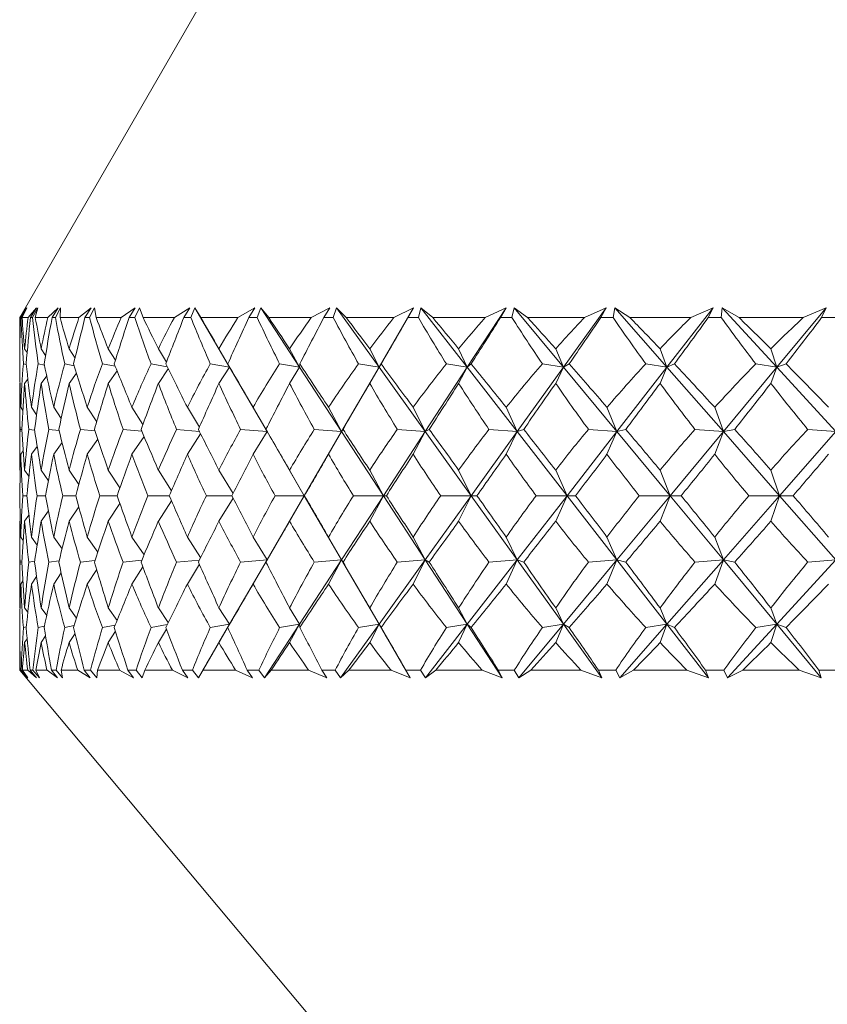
# Model space of a CAD drawing. Header units: inches. Extents: x -3.6 to 22.2, y -7.8 to 16.7.
# Tile 96 of 127: x 18.798 to 19.245, y -0.791 to -0.247. Entities that reach past the tile are written whole.
import ezdxf

# ---------------------------------------------------------------- set-up
doc = ezdxf.new("R2010")
doc.units = ezdxf.units.IN
doc.header["$MEASUREMENT"] = 0

msp = doc.modelspace()

# ---------------------------------------------------------------- linework, layer by layer
at = {"color": 7, "linetype": 'Continuous', "lineweight": 15}
for p, q in [((18.90605, -0.22441), (18.79808, -0.41141)), ((18.79821, -0.41141), (18.80172, -0.40589)), ((18.7985, -0.41141), (18.80172, -0.40589)), ((18.79882, -0.41141), (18.80194, -0.40589)), ((18.79939, -0.41141), (18.80194, -0.40589)), ((18.80272, -0.41141), (18.80735, -0.40589)), ((18.80404, -0.41141), (18.80735, -0.40589)), ((18.80511, -0.41141), (18.8081, -0.40589)), ((18.8067, -0.41141), (18.8081, -0.40589)), ((18.81364, -0.41141), (18.81934, -0.40589)), ((18.81596, -0.41141), (18.81934, -0.40589)), ((18.81779, -0.41141), (18.82062, -0.40589)), ((18.82039, -0.41141), (18.82062, -0.40589)), ((18.83087, -0.41141), (18.8376, -0.40589)), ((18.83419, -0.41141), (18.8376, -0.40589)), ((18.83674, -0.41141), (18.83939, -0.40589)), ((18.84033, -0.41141), (18.83939, -0.40589)), ((18.85428, -0.41141), (18.86198, -0.40589)), ((18.85857, -0.41141), (18.86198, -0.40589)), ((18.86183, -0.41141), (18.86428, -0.40589)), ((18.86638, -0.41141), (18.86428, -0.40589)), ((18.88368, -0.41141), (18.89229, -0.40589)), ((18.8889, -0.41141), (18.89229, -0.40589)), ((18.89285, -0.41141), (18.89507, -0.40589)), ((18.89832, -0.41141), (18.89507, -0.40589)), ((18.91422, -0.43881), (18.89507, -0.40589)), ((18.91883, -0.41141), (18.92829, -0.40589)), ((18.92494, -0.41141), (18.92829, -0.40589)), ((18.92954, -0.41141), (18.93152, -0.40589)), ((18.93589, -0.41141), (18.93152, -0.40589)), ((18.953, -0.43881), (18.93152, -0.40589)), ((18.95945, -0.41141), (18.96967, -0.40589)), ((18.9664, -0.41141), (18.96967, -0.40589)), ((18.97162, -0.41141), (18.97334, -0.40589)), ((18.9788, -0.41141), (18.97334, -0.40589)), ((18.99697, -0.43881), (18.97334, -0.40589)), ((18.99697, -0.43881), (19.01612, -0.40589)), ((19.00521, -0.41141), (19.01612, -0.40589)), ((19.01295, -0.41141), (19.01612, -0.40589)), ((19.01874, -0.41141), (19.02019, -0.40589)), ((19.02669, -0.41141), (19.02019, -0.40589)), ((19.04578, -0.43881), (19.02019, -0.40589)), ((19.04578, -0.43881), (19.06725, -0.40589)), ((19.05574, -0.41141), (19.06725, -0.40589)), ((19.0642, -0.41141), (19.06725, -0.40589)), ((19.07053, -0.41141), (19.07169, -0.40589)), ((19.07918, -0.41141), (19.07169, -0.40589)), ((19.09903, -0.43881), (19.07169, -0.40589)), ((19.09903, -0.43881), (19.12266, -0.40589)), ((19.11064, -0.41141), (19.12266, -0.40589)), ((19.11976, -0.41141), (19.12266, -0.40589)), ((19.12656, -0.41141), (19.12743, -0.40589)), ((19.13585, -0.41141), (19.12743, -0.40589)), ((19.15631, -0.43881), (19.12743, -0.40589)), ((19.15631, -0.43881), (19.18189, -0.40589)), ((19.16947, -0.41141), (19.18189, -0.40589)), ((19.17917, -0.41141), (19.18189, -0.40589)), ((19.18639, -0.41141), (19.18696, -0.40589)), ((19.19624, -0.41141), (19.18696, -0.40589)), ((19.21714, -0.43881), (19.18696, -0.40589)), ((19.21714, -0.43881), (19.24448, -0.40589)), ((19.23174, -0.41141), (19.24448, -0.40589)), ((19.24195, -0.41141), (19.24448, -0.40589)), ((18.79808, -0.41141), (18.79808, -0.42358)), ((18.79821, -0.41141), (18.79808, -0.41141)), ((18.79882, -0.41141), (18.7985, -0.41141)), ((18.80272, -0.41141), (18.79939, -0.41141)), ((18.80511, -0.41141), (18.80404, -0.41141)), ((18.81364, -0.41141), (18.8067, -0.41141)), ((18.81779, -0.41141), (18.81596, -0.41141)), ((18.83087, -0.41141), (18.82039, -0.41141)), ((18.83674, -0.41141), (18.83419, -0.41141)), ((18.85428, -0.41141), (18.84033, -0.41141)), ((18.86183, -0.41141), (18.85857, -0.41141)), ((18.88368, -0.41141), (18.86638, -0.41141)), ((18.89285, -0.41141), (18.8889, -0.41141)), ((18.91883, -0.41141), (18.89832, -0.41141)), ((18.92954, -0.41141), (18.92494, -0.41141)), ((18.95945, -0.41141), (18.93589, -0.41141)), ((18.97162, -0.41141), (18.9664, -0.41141)), ((19.00521, -0.41141), (18.9788, -0.41141)), ((19.01874, -0.41141), (19.01295, -0.41141)), ((19.05574, -0.41141), (19.02669, -0.41141)), ((19.07053, -0.41141), (19.0642, -0.41141)), ((19.11064, -0.41141), (19.07918, -0.41141)), ((19.12656, -0.41141), (19.11976, -0.41141)), ((19.16947, -0.41141), (19.13585, -0.41141)), ((19.18639, -0.41141), (19.17917, -0.41141)), ((19.23174, -0.41141), (19.19624, -0.41141)), ((19.24954, -0.41141), (19.24195, -0.41141)), ((18.79816, -0.4287), (18.7981, -0.42861)), ((18.80218, -0.43069), (18.8008, -0.42861)), ((18.81237, -0.43234), (18.80992, -0.42861)), ((18.82869, -0.43374), (18.82538, -0.42861)), ((18.85105, -0.43496), (18.84707, -0.42861)), ((18.87929, -0.43606), (18.8748, -0.42861)), ((18.91422, -0.43881), (18.90835, -0.42861)), ((18.953, -0.43881), (18.94746, -0.42861)), ((18.99697, -0.43881), (18.99181, -0.42861)), ((19.04578, -0.43881), (19.04104, -0.42861)), ((19.09903, -0.43881), (19.09475, -0.42861)), ((19.15631, -0.43881), (19.15251, -0.42861)), ((19.21714, -0.43881), (19.21387, -0.42861)), ((18.80169, -0.43739), (18.80007, -0.437)), ((18.81177, -0.43775), (18.80834, -0.437)), ((18.82823, -0.43806), (18.82296, -0.437)), ((18.85095, -0.43834), (18.84383, -0.437)), ((18.85198, -0.44089), (18.84707, -0.44779)), ((18.87972, -0.43859), (18.87077, -0.437)), ((18.8803, -0.43977), (18.8748, -0.44779)), ((18.91422, -0.43881), (18.90357, -0.437)), ((18.91422, -0.43881), (18.90835, -0.44779)), ((18.91422, -0.43881), (18.91324, -0.437)), ((18.93495, -0.47443), (18.91422, -0.43881)), ((18.953, -0.43881), (18.94195, -0.437)), ((18.953, -0.43881), (18.94746, -0.44779)), ((18.953, -0.43881), (18.95306, -0.437)), ((18.97624, -0.47443), (18.953, -0.43881)), ((18.97624, -0.47443), (18.99697, -0.43881)), ((18.99697, -0.43881), (18.98562, -0.437)), ((18.99697, -0.43881), (18.99181, -0.44779)), ((18.99697, -0.43881), (18.99808, -0.437)), ((19.02253, -0.47443), (18.99697, -0.43881)), ((19.02253, -0.47443), (19.04578, -0.43881)), ((19.04578, -0.43881), (19.03422, -0.437)), ((19.04578, -0.43881), (19.04104, -0.44779)), ((19.04578, -0.43881), (19.04793, -0.437)), ((19.07346, -0.47443), (19.04578, -0.43881)), ((19.07346, -0.47443), (19.09903, -0.43881)), ((19.09903, -0.43881), (19.08737, -0.437)), ((19.09903, -0.43881), (19.09475, -0.44779)), ((19.09903, -0.43881), (19.1022, -0.437)), ((19.12862, -0.47443), (19.09903, -0.43881)), ((19.12862, -0.47443), (19.15631, -0.43881)), ((19.15631, -0.43881), (19.14462, -0.437)), ((19.15631, -0.43881), (19.15251, -0.44779)), ((19.15631, -0.43881), (19.16047, -0.437)), ((19.18755, -0.47443), (19.15631, -0.43881)), ((19.18755, -0.47443), (19.21714, -0.43881)), ((19.21714, -0.43881), (19.20552, -0.437)), ((19.21714, -0.43881), (19.21387, -0.44779)), ((19.21714, -0.43881), (19.22227, -0.437)), ((19.24979, -0.47443), (19.21714, -0.43881)), ((18.80259, -0.44543), (18.8008, -0.44779)), ((18.81301, -0.44365), (18.80992, -0.44779)), ((18.8295, -0.44217), (18.82538, -0.44779)), ((18.79823, -0.44762), (18.7981, -0.44779)), ((18.79808, -0.4543), (18.79808, -0.48998)), ((18.79981, -0.46271), (18.79865, -0.46102)), ((18.80739, -0.46517), (18.80456, -0.46102)), ((18.82102, -0.46723), (18.81686, -0.46102)), ((18.84068, -0.469), (18.83546, -0.46102)), ((18.86623, -0.47057), (18.86019, -0.46102)), ((18.89752, -0.47199), (18.89086, -0.46102)), ((18.93495, -0.47443), (18.92723, -0.46102)), ((18.97624, -0.47443), (18.969, -0.46102)), ((19.02253, -0.47443), (19.01584, -0.46102)), ((19.07346, -0.47443), (19.06736, -0.46102)), ((19.12862, -0.47443), (19.12315, -0.46102)), ((19.18755, -0.47443), (19.18277, -0.46102)), ((18.79924, -0.47333), (18.79827, -0.47321)), ((18.80636, -0.47359), (18.80303, -0.47321)), ((18.81988, -0.47381), (18.81419, -0.47321)), ((18.8397, -0.47399), (18.83167, -0.47321)), ((18.86565, -0.47416), (18.85531, -0.47321)), ((18.89752, -0.47431), (18.88494, -0.47321)), ((18.93495, -0.47443), (18.92031, -0.47321)), ((18.93495, -0.47443), (18.93433, -0.47321)), ((18.97624, -0.47443), (18.96113, -0.47321)), ((18.97624, -0.47443), (18.97703, -0.47321)), ((19.02253, -0.47443), (19.00709, -0.47321)), ((19.02253, -0.47443), (19.02474, -0.47321)), ((19.07346, -0.47443), (19.0578, -0.47321)), ((19.07346, -0.47443), (19.07706, -0.47321)), ((19.12862, -0.47443), (19.11286, -0.47321)), ((19.12862, -0.47443), (19.13357, -0.47321)), ((19.18755, -0.47443), (19.17183, -0.47321)), ((19.18755, -0.47443), (19.19383, -0.47321)), ((19.24979, -0.47443), (19.23423, -0.47321)), ((18.84127, -0.47869), (18.83546, -0.48702)), ((18.86689, -0.47709), (18.86019, -0.48702)), ((18.89821, -0.47566), (18.89086, -0.48702)), ((18.93495, -0.47443), (18.92723, -0.48702)), ((18.95559, -0.50991), (18.93495, -0.47443)), ((18.95559, -0.50991), (18.97624, -0.47443)), ((18.97624, -0.47443), (18.969, -0.48702)), ((18.99939, -0.50991), (18.97624, -0.47443)), ((18.99939, -0.50991), (19.02253, -0.47443)), ((19.02253, -0.47443), (19.01584, -0.48702)), ((19.048, -0.50991), (19.02253, -0.47443)), ((19.048, -0.50991), (19.07346, -0.47443)), ((19.07346, -0.47443), (19.06736, -0.48702)), ((19.10104, -0.50991), (19.07346, -0.47443)), ((19.10104, -0.50991), (19.12862, -0.47443)), ((19.12862, -0.47443), (19.12315, -0.48702)), ((19.15808, -0.50991), (19.12862, -0.47443)), ((19.15808, -0.50991), (19.18755, -0.47443)), ((19.18755, -0.47443), (19.18277, -0.48702)), ((19.21867, -0.50991), (19.18755, -0.47443)), ((19.21867, -0.50991), (19.24979, -0.47443)), ((18.80775, -0.48263), (18.80456, -0.48702)), ((18.82152, -0.4805), (18.81686, -0.48702)), ((18.79999, -0.48518), (18.79865, -0.48702)), ((18.79837, -0.49615), (18.7981, -0.49577)), ((18.80318, -0.49915), (18.8008, -0.49577)), ((18.81399, -0.50161), (18.80992, -0.49577)), ((18.8308, -0.50371), (18.82538, -0.49577)), ((18.85354, -0.50553), (18.84707, -0.49577)), ((18.88207, -0.50715), (18.8748, -0.49577)), ((18.91619, -0.50863), (18.90835, -0.49577)), ((18.95559, -0.50991), (18.94746, -0.49577)), ((18.99939, -0.50991), (18.99181, -0.49577)), ((19.048, -0.50991), (19.04104, -0.49577)), ((19.10104, -0.50991), (19.09475, -0.49577)), ((19.15808, -0.50991), (19.15251, -0.49577)), ((19.21867, -0.50991), (19.21387, -0.49577)), ((18.80207, -0.50991), (18.79977, -0.50991)), ((18.81243, -0.50991), (18.80764, -0.50991)), ((18.82912, -0.50991), (18.82188, -0.50991)), ((18.85199, -0.50991), (18.84237, -0.50991)), ((18.88088, -0.50991), (18.86894, -0.50991)), ((18.91554, -0.50991), (18.90138, -0.50991)), ((18.91619, -0.5112), (18.90835, -0.52406)), ((18.93495, -0.54539), (18.95559, -0.50991)), ((18.95559, -0.50991), (18.93943, -0.50991)), ((18.95559, -0.50991), (18.94746, -0.52406)), ((18.95559, -0.50991), (18.95569, -0.50991)), ((18.97624, -0.54539), (18.95559, -0.50991)), ((18.97624, -0.54539), (18.99939, -0.50991)), ((18.99939, -0.50991), (18.98279, -0.50991)), ((18.99939, -0.50991), (18.99181, -0.52406)), ((18.99939, -0.50991), (19.00102, -0.50991)), ((19.02253, -0.54539), (18.99939, -0.50991)), ((19.02253, -0.54539), (19.048, -0.50991)), ((19.048, -0.50991), (19.03109, -0.50991)), ((19.048, -0.50991), (19.04104, -0.52406)), ((19.048, -0.50991), (19.05115, -0.50991)), ((19.07346, -0.54539), (19.048, -0.50991)), ((19.07346, -0.54539), (19.10104, -0.50991)), ((19.10104, -0.50991), (19.08397, -0.50991)), ((19.10104, -0.50991), (19.09475, -0.52406)), ((19.10104, -0.50991), (19.10568, -0.50991)), ((19.12862, -0.54539), (19.10104, -0.50991)), ((19.12862, -0.54539), (19.15808, -0.50991)), ((19.15808, -0.50991), (19.14098, -0.50991)), ((19.15808, -0.50991), (19.15251, -0.52406)), ((19.15808, -0.50991), (19.16419, -0.50991)), ((19.18755, -0.54539), (19.15808, -0.50991)), ((19.18755, -0.54539), (19.21867, -0.50991)), ((19.21867, -0.50991), (19.20167, -0.50991)), ((19.21867, -0.50991), (19.21387, -0.52406)), ((19.21867, -0.50991), (19.22618, -0.50991)), ((19.24979, -0.54539), (19.21867, -0.50991)), ((18.8308, -0.51612), (18.82538, -0.52406)), ((18.85354, -0.5143), (18.84707, -0.52406)), ((18.88207, -0.51267), (18.8748, -0.52406)), ((18.80318, -0.52068), (18.8008, -0.52406)), ((18.81399, -0.51821), (18.80992, -0.52406)), ((18.79837, -0.52368), (18.7981, -0.52406)), ((18.79808, -0.52985), (18.79808, -0.56553)), ((18.79999, -0.53464), (18.79865, -0.5328)), ((18.80775, -0.5372), (18.80456, -0.5328)), ((18.82152, -0.53932), (18.81686, -0.5328)), ((18.84127, -0.54114), (18.83546, -0.5328)), ((18.86689, -0.54273), (18.86019, -0.5328)), ((18.89821, -0.54416), (18.89086, -0.5328)), ((18.93495, -0.54539), (18.92723, -0.5328)), ((18.97624, -0.54539), (18.969, -0.5328)), ((19.02253, -0.54539), (19.01584, -0.5328)), ((19.07346, -0.54539), (19.06736, -0.5328)), ((19.12862, -0.54539), (19.12315, -0.5328)), ((19.18755, -0.54539), (19.18277, -0.5328)), ((18.79924, -0.54649), (18.79827, -0.54662)), ((18.80636, -0.54623), (18.80303, -0.54662)), ((18.81988, -0.54602), (18.81419, -0.54662)), ((18.8397, -0.54583), (18.83167, -0.54662)), ((18.86565, -0.54567), (18.85531, -0.54662)), ((18.86623, -0.54926), (18.86019, -0.55881)), ((18.89752, -0.54552), (18.88494, -0.54662)), ((18.89752, -0.54784), (18.89086, -0.55881)), ((18.91422, -0.58101), (18.93495, -0.54539)), ((18.93495, -0.54539), (18.92031, -0.54662)), ((18.93495, -0.54539), (18.92723, -0.55881)), ((18.93495, -0.54539), (18.93433, -0.54662)), ((18.953, -0.58101), (18.97624, -0.54539)), ((18.97624, -0.54539), (18.96113, -0.54662)), ((18.97624, -0.54539), (18.969, -0.55881)), ((18.97624, -0.54539), (18.97703, -0.54662)), ((18.99697, -0.58101), (18.97624, -0.54539)), ((18.99697, -0.58101), (19.02253, -0.54539)), ((19.02253, -0.54539), (19.00709, -0.54662)), ((19.02253, -0.54539), (19.01584, -0.55881)), ((19.02253, -0.54539), (19.02474, -0.54662)), ((19.04578, -0.58101), (19.02253, -0.54539)), ((19.04578, -0.58101), (19.07346, -0.54539)), ((19.07346, -0.54539), (19.0578, -0.54662)), ((19.07346, -0.54539), (19.06736, -0.55881)), ((19.07346, -0.54539), (19.07706, -0.54662)), ((19.09903, -0.58101), (19.07346, -0.54539)), ((19.09903, -0.58101), (19.12862, -0.54539)), ((19.12862, -0.54539), (19.11286, -0.54662)), ((19.12862, -0.54539), (19.12315, -0.55881)), ((19.12862, -0.54539), (19.13357, -0.54662)), ((19.15631, -0.58101), (19.12862, -0.54539)), ((19.15631, -0.58101), (19.18755, -0.54539)), ((19.18755, -0.54539), (19.17183, -0.54662)), ((19.18755, -0.54539), (19.18277, -0.55881)), ((19.18755, -0.54539), (19.19383, -0.54662)), ((19.21714, -0.58101), (19.18755, -0.54539)), ((19.21714, -0.58101), (19.24979, -0.54539)), ((19.24979, -0.54539), (19.23423, -0.54662)), ((18.80739, -0.55466), (18.80456, -0.55881)), ((18.82102, -0.5526), (18.81686, -0.55881)), ((18.84068, -0.55082), (18.83546, -0.55881)), ((18.79981, -0.55711), (18.79865, -0.55881)), ((18.79823, -0.57221), (18.7981, -0.57204)), ((18.80259, -0.5744), (18.8008, -0.57204)), ((18.81301, -0.57617), (18.80992, -0.57204)), ((18.8295, -0.57766), (18.82538, -0.57204)), ((18.85198, -0.57893), (18.84707, -0.57204)), ((18.8803, -0.58006), (18.8748, -0.57204)), ((18.91422, -0.58101), (18.90835, -0.57204)), ((18.953, -0.58101), (18.94746, -0.57204)), ((18.99697, -0.58101), (18.99181, -0.57204)), ((19.04578, -0.58101), (19.04104, -0.57204)), ((19.09903, -0.58101), (19.09475, -0.57204)), ((19.15631, -0.58101), (19.15251, -0.57204)), ((19.21714, -0.58101), (19.21387, -0.57204)), ((18.80169, -0.58244), (18.80007, -0.58283)), ((18.81177, -0.58208), (18.80834, -0.58283)), ((18.82823, -0.58177), (18.82296, -0.58283)), ((18.85095, -0.58149), (18.84383, -0.58283)), ((18.87972, -0.58123), (18.87077, -0.58283)), ((18.89695, -0.61069), (18.91422, -0.58101)), ((18.91422, -0.58101), (18.90357, -0.58283)), ((18.91422, -0.58101), (18.90835, -0.59121)), ((18.91422, -0.58101), (18.91324, -0.58283)), ((18.93363, -0.61069), (18.953, -0.58101)), ((18.953, -0.58101), (18.94195, -0.58283)), ((18.953, -0.58101), (18.94746, -0.59121)), ((18.953, -0.58101), (18.95306, -0.58283)), ((18.97567, -0.61069), (18.99697, -0.58101)), ((18.99697, -0.58101), (18.98562, -0.58283)), ((18.99697, -0.58101), (18.99181, -0.59121)), ((18.99697, -0.58101), (18.99808, -0.58283)), ((19.01424, -0.61069), (18.99697, -0.58101)), ((19.02271, -0.61069), (19.04578, -0.58101)), ((19.04578, -0.58101), (19.03422, -0.58283)), ((19.04578, -0.58101), (19.04104, -0.59121)), ((19.04578, -0.58101), (19.04793, -0.58283)), ((19.06514, -0.61069), (19.04578, -0.58101)), ((19.07438, -0.61069), (19.09903, -0.58101)), ((19.09903, -0.58101), (19.08737, -0.58283)), ((19.09903, -0.58101), (19.09475, -0.59121)), ((19.09903, -0.58101), (19.1022, -0.58283)), ((19.12033, -0.61069), (19.09903, -0.58101)), ((19.13027, -0.61069), (19.15631, -0.58101)), ((19.15631, -0.58101), (19.14462, -0.58283)), ((19.15631, -0.58101), (19.15251, -0.59121)), ((19.15631, -0.58101), (19.16047, -0.58283)), ((19.17937, -0.61069), (19.15631, -0.58101)), ((19.18993, -0.61069), (19.21714, -0.58101)), ((19.21714, -0.58101), (19.20552, -0.58283)), ((19.21714, -0.58101), (19.21387, -0.59121)), ((19.21714, -0.58101), (19.22227, -0.58283)), ((19.24179, -0.61069), (19.21714, -0.58101)), ((18.81237, -0.58749), (18.80992, -0.59121)), ((18.82869, -0.58609), (18.82538, -0.59121)), ((18.85105, -0.58486), (18.84707, -0.59121)), ((18.87929, -0.58377), (18.8748, -0.59121)), ((18.79816, -0.59113), (18.7981, -0.59121)), ((18.80218, -0.58913), (18.8008, -0.59121)), ((18.79808, -0.59624), (18.79808, -0.60641)), ((18.79808, -0.60641), (19.18742, -1.07041)), ((18.79817, -0.60641), (18.79808, -0.60641)), ((18.79817, -0.60641), (18.80203, -0.61069)), ((18.79845, -0.60641), (18.80203, -0.61069)), ((18.79889, -0.60641), (18.79845, -0.60641)), ((18.79889, -0.60641), (18.8025, -0.61069)), ((18.79953, -0.60641), (18.8025, -0.61069)), ((18.80247, -0.60641), (18.79953, -0.60641)), ((18.80247, -0.60641), (18.80737, -0.61069)), ((18.80383, -0.60641), (18.80737, -0.61069)), ((18.80534, -0.60641), (18.80383, -0.60641)), ((18.80534, -0.60641), (18.80894, -0.61069)), ((18.80706, -0.60641), (18.80894, -0.61069)), ((18.81317, -0.60641), (18.80706, -0.60641)), ((18.81317, -0.60641), (18.81907, -0.61069)), ((18.8156, -0.60641), (18.81907, -0.61069)), ((18.81817, -0.60641), (18.8156, -0.60641)), ((18.81817, -0.60641), (18.82173, -0.61069)), ((18.82096, -0.60641), (18.82173, -0.61069)), ((18.83019, -0.60641), (18.82096, -0.60641)), ((18.83019, -0.60641), (18.83704, -0.61069)), ((18.83368, -0.60641), (18.83704, -0.61069)), ((18.83727, -0.60641), (18.83368, -0.60641)), ((18.83727, -0.60641), (18.84078, -0.61069)), ((18.84111, -0.60641), (18.84078, -0.61069)), ((18.85339, -0.60641), (18.84111, -0.60641)), ((18.85339, -0.60641), (18.86114, -0.61069)), ((18.85791, -0.60641), (18.86114, -0.61069)), ((18.86251, -0.60641), (18.85791, -0.60641)), ((18.86251, -0.60641), (18.86592, -0.61069)), ((18.86736, -0.60641), (18.86592, -0.61069)), ((18.88259, -0.60641), (18.86736, -0.60641)), ((18.88259, -0.60641), (18.89118, -0.61069)), ((18.8881, -0.60641), (18.89118, -0.61069)), ((18.89366, -0.60641), (18.8881, -0.60641)), ((18.89366, -0.60641), (18.89695, -0.61069)), ((18.8995, -0.60641), (18.89695, -0.61069)), ((18.91755, -0.60641), (18.8995, -0.60641)), ((18.91755, -0.60641), (18.9269, -0.61069)), ((18.92401, -0.60641), (18.9269, -0.61069)), ((18.93049, -0.60641), (18.92401, -0.60641)), ((18.93049, -0.60641), (18.93363, -0.61069)), ((18.93725, -0.60641), (18.93363, -0.61069)), ((18.95799, -0.60641), (18.93725, -0.60641)), ((18.95799, -0.60641), (18.96803, -0.61069)), ((18.96535, -0.60641), (18.96803, -0.61069)), ((18.97269, -0.60641), (18.96535, -0.60641)), ((18.97269, -0.60641), (18.97567, -0.61069)), ((18.98033, -0.60641), (18.97567, -0.61069)), ((19.00359, -0.60641), (18.98033, -0.60641)), ((19.00359, -0.60641), (19.01424, -0.61069)), ((19.01178, -0.60641), (19.01424, -0.61069)), ((19.01993, -0.60641), (19.01178, -0.60641)), ((19.01993, -0.60641), (19.02271, -0.61069)), ((19.02838, -0.60641), (19.02271, -0.61069)), ((19.05397, -0.60641), (19.02838, -0.60641)), ((19.05397, -0.60641), (19.06514, -0.61069)), ((19.06292, -0.60641), (19.06514, -0.61069)), ((19.07182, -0.60641), (19.06292, -0.60641)), ((19.07182, -0.60641), (19.07438, -0.61069)), ((19.08102, -0.60641), (19.07438, -0.61069)), ((19.10873, -0.60641), (19.08102, -0.60641)), ((19.10873, -0.60641), (19.12033, -0.61069)), ((19.11838, -0.60641), (19.12033, -0.61069)), ((19.12795, -0.60641), (19.11838, -0.60641)), ((19.12795, -0.60641), (19.13027, -0.61069)), ((19.13782, -0.60641), (19.13027, -0.61069)), ((19.16743, -0.60641), (19.13782, -0.60641)), ((19.16743, -0.60641), (19.17937, -0.61069)), ((19.1777, -0.60641), (19.17937, -0.61069)), ((19.18787, -0.60641), (19.1777, -0.60641)), ((19.18787, -0.60641), (19.18993, -0.61069)), ((19.19833, -0.60641), (19.18993, -0.61069)), ((19.22959, -0.60641), (19.19833, -0.60641)), ((19.22959, -0.60641), (19.24179, -0.61069)), ((19.24041, -0.60641), (19.24179, -0.61069)), ((19.25108, -0.60641), (19.24041, -0.60641))]:
    msp.add_line(p, q, dxfattribs=at)
for centre, major_axis, ratio, start_param, end_param in [((19.59808, -1.62714), (-0.73742, 1.37563), 0.225477, 0.380131, 0.405433), ((19.59808, 0.60732), (0.67775, 1.36958), 0.310343, 2.54914, 2.576805), ((19.59808, 0.60732), (0.64801, 1.3677), 0.343002, 2.557862, 2.585527), ((19.59808, -1.62714), (-0.7547, 1.378), 0.192594, 0.395327, 0.420629), ((19.59808, -1.62714), (-0.71267, 1.37273), 0.264763, 0.363818, 0.38912), ((19.59808, 0.60732), (0.70821, 1.37227), 0.271135, 2.535782, 2.563447), ((19.59808, 0.60732), (0.6069, 1.36616), 0.38152, 2.564647, 2.592312), ((19.59808, -1.62714), (-0.77145, 1.38058), 0.153422, 0.414896, 0.440198), ((19.59808, -1.62714), (-0.68305, 1.36999), 0.303994, 0.349998, 0.375301), ((19.59808, 0.60732), (0.73372, 1.37516), 0.23185, 2.519835, 2.5475), ((19.59808, 0.60732), (0.55887, 1.3657), 0.419139, 2.566623, 2.594288), ((19.59808, -1.62714), (-0.78422, 1.38274), 0.114352, 0.435654, 0.460956), ((19.59808, -1.62714), (-0.64801, 1.3677), 0.343002, 0.339311, 0.364614), ((19.59808, 0.60732), (0.7547, 1.378), 0.192594, 2.501846, 2.529511), ((19.59808, 0.60732), (0.50291, 1.36659), 0.455265, 2.562751, 2.590416), ((19.59808, -1.62714), (-0.79317, 1.38435), 0.075374, 0.457259, 0.482561), ((19.59808, -1.62714), (-0.6069, 1.36616), 0.38152, 0.332526, 0.357828), ((19.59808, 0.60732), (0.77145, 1.38058), 0.153422, 2.482277, 2.509942), ((19.59808, 0.60732), (0.43789, 1.36899), 0.489057, 2.55193, 2.579595), ((19.59808, -1.62714), (-0.7984, 1.38533), 0.036466, 0.479404, 0.504707), ((19.59808, -1.62714), (-0.55887, 1.3657), 0.419139, 0.33055, 0.355852), ((19.59808, 0.60732), (0.78422, 1.38274), 0.114352, 2.461519, 2.489184), ((19.59808, 0.60732), (0.3628, 1.37277), 0.519391, 2.533171, 2.560836), ((19.59808, -1.62714), (-0.79999, 1.38564), 0.002407, 5.756076, 5.781378), ((19.59808, -1.62714), (-0.50291, 1.36659), 0.455265, 0.334422, 0.359724), ((19.59808, 0.60732), (0.79317, 1.38435), 0.075374, 2.439914, 2.467579), ((19.59808, 0.60732), (0.27709, 1.37739), 0.544856, 2.505929, 2.533594), ((19.59808, -1.62714), (-0.79795, 1.38525), 0.041282, 5.73369, 5.758993), ((19.59808, -1.62714), (-0.43789, 1.36899), 0.489057, 0.345243, 0.370545), ((19.59808, 0.60732), (0.7984, 1.38533), 0.036466, 2.417769, 2.445434), ((19.59808, 0.60732), (0.18129, 1.38186), 0.563867, 2.470597, 2.498262), ((19.59808, -1.62714), (-0.79226, 1.38418), 0.080197, 5.711596, 5.736898), ((19.59808, -1.62714), (-0.3628, 1.37277), 0.519391, 0.364002, 0.389304), ((19.59808, 0.60732), (0.79999, 1.38564), 0.002407, 3.860154, 3.887819), ((19.59808, 0.60732), (0.07766, 1.38492), 0.574922, 2.428983, 2.456648), ((19.59808, -1.62714), (-0.78285, 1.3825), 0.119185, 5.690078, 5.715381), ((19.59808, -1.62714), (-0.27709, 1.37739), 0.544856, 0.391244, 0.416546), ((19.59808, 0.60732), (0.79795, 1.38525), 0.041282, 3.88254, 3.910205), ((19.59808, 0.60732), (-0.02969, 1.38553), 0.576997, 2.384391, 2.412056), ((19.59808, -1.62714), (-0.7696, 1.38028), 0.158268, 5.669448, 5.694751), ((19.59808, -1.62714), (-0.18129, 1.38186), 0.563867, 0.426576, 0.451879), ((19.59808, 0.60732), (0.79226, 1.38418), 0.080197, 3.904634, 3.932299), ((19.59808, 0.60732), (-0.1356, 1.38348), 0.569884, 2.340959, 2.368624), ((19.59808, -1.62714), (-0.75233, 1.37765), 0.197452, 5.650053, 5.675355), ((19.59808, -1.62714), (-0.07766, 1.38492), 0.574922, 0.46819, 0.493493), ((19.59808, 0.60732), (0.78285, 1.3825), 0.119185, 3.926152, 3.953817), ((19.59808, 0.60732), (-0.2353, 1.37949), 0.554272, 2.302492, 2.330157), ((19.59808, -1.62714), (-0.73082, 1.3748), 0.236715, 5.63229, 5.657593), ((19.59808, -1.62714), (0.02969, 1.38553), 0.576997, 0.512782, 0.538085), ((19.59808, 0.60732), (0.7696, 1.38028), 0.158268, 3.946782, 3.974447), ((19.59808, -1.62714), (-0.73372, 1.37516), 0.23185, 0.414573, 0.447521), ((19.59808, -1.62714), (-0.71267, 1.37273), 0.264763, 0.401053, 0.434), ((19.59808, -1.62714), (-0.7547, 1.378), 0.192594, 0.432562, 0.465509), ((19.59808, -1.62714), (-0.68305, 1.36999), 0.303994, 0.387233, 0.42018), ((19.59808, -1.62714), (-0.77145, 1.38058), 0.153422, 0.452131, 0.485078), ((19.59808, -1.62714), (-0.64801, 1.3677), 0.343002, 0.376546, 0.409494), ((19.59808, -1.62714), (-0.78422, 1.38274), 0.114352, 0.472889, 0.505836), ((19.59808, -1.62714), (-0.6069, 1.36616), 0.38152, 0.369761, 0.402708), ((19.59808, -1.62714), (-0.79317, 1.38435), 0.075374, 0.494494, 0.527441), ((19.59808, -1.62714), (-0.55887, 1.3657), 0.419139, 0.367785, 0.400732), ((19.59808, -1.62714), (-0.7984, 1.38533), 0.036466, 0.516639, 0.549587), ((19.59808, -1.62714), (-0.50291, 1.36659), 0.455265, 0.371657, 0.404604), ((19.59808, -1.62714), (-0.79999, 1.38564), 0.002407, 5.711196, 5.744143), ((19.59808, -1.62714), (-0.43789, 1.36899), 0.489057, 0.382478, 0.415425), ((19.59808, -1.62714), (-0.79795, 1.38525), 0.041282, 5.68881, 5.721758), ((19.59808, -1.62714), (-0.3628, 1.37277), 0.519391, 0.401237, 0.434184), ((19.59808, -1.62714), (-0.79226, 1.38418), 0.080197, 5.666716, 5.699663), ((19.59808, -1.62714), (-0.27709, 1.37739), 0.544856, 0.428479, 0.461426), ((19.59808, -1.62714), (-0.78285, 1.3825), 0.119185, 5.645198, 5.678146), ((19.59808, -1.62714), (-0.18129, 1.38186), 0.563867, 0.463811, 0.496759), ((19.59808, -1.62714), (-0.7696, 1.38028), 0.158268, 5.624568, 5.657516), ((19.59808, -1.62714), (-0.07766, 1.38492), 0.574922, 0.505425, 0.538372), ((19.59808, -1.62714), (-0.75233, 1.37765), 0.197452, 5.605173, 5.63812), ((19.59808, -1.62714), (0.02969, 1.38553), 0.576997, 0.550017, 0.582965), ((19.59808, -1.62714), (-0.73082, 1.3748), 0.236715, 5.587411, 5.620358), ((19.59808, 0.60732), (0.68305, 1.36999), 0.303994, 2.586773, 2.615565), ((19.59808, 0.60732), (0.70821, 1.37227), 0.271135, 2.57538, 2.604172), ((19.59808, 0.60732), (0.64801, 1.3677), 0.343002, 2.597459, 2.626251), ((19.59808, 0.60732), (0.73372, 1.37516), 0.23185, 2.559432, 2.588224), ((19.59808, 0.60732), (0.6069, 1.36616), 0.38152, 2.604245, 2.633037), ((19.59808, 0.60732), (0.7547, 1.378), 0.192594, 2.541444, 2.570236), ((19.59808, 0.60732), (0.55887, 1.3657), 0.419139, 2.606221, 2.635013), ((19.59808, 0.60732), (0.77145, 1.38058), 0.153422, 2.521875, 2.550667), ((19.59808, 0.60732), (0.50291, 1.36659), 0.455265, 2.602349, 2.631141), ((19.59808, 0.60732), (0.78422, 1.38274), 0.114352, 2.501117, 2.529909), ((19.59808, 0.60732), (0.43789, 1.36899), 0.489057, 2.591528, 2.62032), ((19.59808, 0.60732), (0.79317, 1.38435), 0.075374, 2.479512, 2.508304), ((19.59808, 0.60732), (0.3628, 1.37277), 0.519391, 2.572769, 2.601561), ((19.59808, 0.60732), (0.7984, 1.38533), 0.036466, 2.457366, 2.486158), ((19.59808, 0.60732), (0.27709, 1.37739), 0.544856, 2.545527, 2.574319), ((19.59808, 0.60732), (0.79999, 1.38564), 0.002407, 3.81943, 3.848222), ((19.59808, 0.60732), (0.18129, 1.38186), 0.563867, 2.510194, 2.538986), ((19.59808, 0.60732), (0.79795, 1.38525), 0.041282, 3.841815, 3.870607), ((19.59808, 0.60732), (0.07766, 1.38492), 0.574922, 2.468581, 2.497373), ((19.59808, 0.60732), (0.79226, 1.38418), 0.080197, 3.86391, 3.892702), ((19.59808, 0.60732), (-0.02969, 1.38553), 0.576997, 2.423988, 2.45278), ((19.59808, 0.60732), (0.78285, 1.3825), 0.119185, 3.885427, 3.914219), ((19.59808, 0.60732), (-0.1356, 1.38348), 0.569884, 2.380557, 2.409349), ((19.59808, 0.60732), (0.7696, 1.38028), 0.158268, 3.906057, 3.934849), ((19.59808, 0.60732), (-0.2353, 1.37949), 0.554272, 2.34209, 2.370882), ((19.59808, -1.62714), (-0.71267, 1.37273), 0.264763, 0.450088, 0.47888), ((19.59808, -1.62714), (-0.73372, 1.37516), 0.23185, 0.463609, 0.492401), ((19.59808, -1.62714), (-0.68305, 1.36999), 0.303994, 0.436268, 0.46506), ((19.59808, -1.62714), (-0.7547, 1.378), 0.192594, 0.481597, 0.510389), ((19.59808, -1.62714), (-0.64801, 1.3677), 0.343002, 0.425582, 0.454374), ((19.59808, -1.62714), (-0.77145, 1.38058), 0.153422, 0.501166, 0.529958), ((19.59808, -1.62714), (-0.6069, 1.36616), 0.38152, 0.418796, 0.447588), ((19.59808, -1.62714), (-0.78422, 1.38274), 0.114352, 0.521924, 0.550716), ((19.59808, -1.62714), (-0.55887, 1.3657), 0.419139, 0.41682, 0.445612), ((19.59808, -1.62714), (-0.79317, 1.38435), 0.075374, 0.543529, 0.572321), ((19.59808, -1.62714), (-0.50291, 1.36659), 0.455265, 0.420692, 0.449484), ((19.59808, -1.62714), (-0.7984, 1.38533), 0.036466, 0.565675, 0.594467), ((19.59808, -1.62714), (-0.43789, 1.36899), 0.489057, 0.431513, 0.460305), ((19.59808, -1.62714), (-0.79999, 1.38564), 0.002407, 5.666316, 5.695108), ((19.59808, -1.62714), (-0.3628, 1.37277), 0.519391, 0.450272, 0.479064), ((19.59808, -1.62714), (-0.79795, 1.38525), 0.041282, 5.64393, 5.672723), ((19.59808, -1.62714), (-0.27709, 1.37739), 0.544856, 0.477514, 0.506306), ((19.59808, -1.62714), (-0.79226, 1.38418), 0.080197, 5.621836, 5.650628), ((19.59808, -1.62714), (-0.18129, 1.38186), 0.563867, 0.512846, 0.541639), ((19.59808, -1.62714), (-0.78285, 1.3825), 0.119185, 5.600319, 5.629111), ((19.59808, -1.62714), (-0.07766, 1.38492), 0.574922, 0.55446, 0.583252), ((19.59808, -1.62714), (-0.7696, 1.38028), 0.158268, 5.579689, 5.608481), ((19.59808, -1.62714), (0.02969, 1.38553), 0.576997, 0.599053, 0.627845), ((19.59808, -1.62714), (-0.75233, 1.37765), 0.197452, 5.560293, 5.589085), ((19.59808, -1.62714), (0.1356, 1.38348), 0.569884, 0.642484, 0.671276), ((19.59808, 0.60732), (0.70821, 1.37227), 0.271135, 2.62026, 2.647676), ((19.59808, 0.60732), (0.68305, 1.36999), 0.303994, 2.631652, 2.659069), ((19.59808, 0.60732), (0.73372, 1.37516), 0.23185, 2.604312, 2.631729), ((19.59808, 0.60732), (0.64801, 1.3677), 0.343002, 2.642339, 2.669756), ((19.59808, 0.60732), (0.7547, 1.378), 0.192594, 2.586324, 2.613741), ((19.59808, 0.60732), (0.6069, 1.36616), 0.38152, 2.649125, 2.676542), ((19.59808, 0.60732), (0.77145, 1.38058), 0.153422, 2.566755, 2.594172), ((19.59808, 0.60732), (0.55887, 1.3657), 0.419139, 2.651101, 2.678518), ((19.59808, 0.60732), (0.78422, 1.38274), 0.114352, 2.545997, 2.573414), ((19.59808, 0.60732), (0.50291, 1.36659), 0.455265, 2.647229, 2.674646), ((19.59808, 0.60732), (0.79317, 1.38435), 0.075374, 2.524392, 2.551809), ((19.59808, 0.60732), (0.43789, 1.36899), 0.489057, 2.636408, 2.663825), ((19.59808, 0.60732), (0.7984, 1.38533), 0.036466, 2.502246, 2.529663), ((19.59808, 0.60732), (0.3628, 1.37277), 0.519391, 2.617649, 2.645065), ((19.59808, 0.60732), (0.79999, 1.38564), 0.002407, 3.775925, 3.803342), ((19.59808, 0.60732), (0.27709, 1.37739), 0.544856, 2.590407, 2.617823), ((19.59808, 0.60732), (0.79795, 1.38525), 0.041282, 3.798311, 3.825728), ((19.59808, 0.60732), (0.18129, 1.38186), 0.563867, 2.555074, 2.582491), ((19.59808, 0.60732), (0.79226, 1.38418), 0.080197, 3.820405, 3.847822), ((19.59808, 0.60732), (0.07766, 1.38492), 0.574922, 2.51346, 2.540877), ((19.59808, 0.60732), (0.78285, 1.3825), 0.119185, 3.841922, 3.869339), ((19.59808, 0.60732), (-0.02969, 1.38553), 0.576997, 2.468868, 2.496285), ((19.59808, 0.60732), (0.7696, 1.38028), 0.158268, 3.862552, 3.889969), ((19.59808, 0.60732), (-0.1356, 1.38348), 0.569884, 2.425437, 2.452854), ((19.59808, 0.60732), (0.75233, 1.37765), 0.197452, 3.881948, 3.909365), ((19.59808, -1.62714), (-0.70821, 1.37227), 0.271135, 0.493916, 0.521333), ((19.59808, -1.62714), (-0.68305, 1.36999), 0.303994, 0.482523, 0.50994), ((19.59808, -1.62714), (-0.73372, 1.37516), 0.23185, 0.509864, 0.537281), ((19.59808, -1.62714), (-0.64801, 1.3677), 0.343002, 0.471837, 0.499254), ((19.59808, -1.62714), (-0.7547, 1.378), 0.192594, 0.527852, 0.555269), ((19.59808, -1.62714), (-0.6069, 1.36616), 0.38152, 0.465051, 0.492468), ((19.59808, -1.62714), (-0.77145, 1.38058), 0.153422, 0.547421, 0.574838), ((19.59808, -1.62714), (-0.55887, 1.3657), 0.419139, 0.463075, 0.490492), ((19.59808, -1.62714), (-0.78422, 1.38274), 0.114352, 0.568179, 0.595596), ((19.59808, -1.62714), (-0.50291, 1.36659), 0.455265, 0.466947, 0.494364), ((19.59808, -1.62714), (-0.79317, 1.38435), 0.075374, 0.589784, 0.617201), ((19.59808, -1.62714), (-0.43789, 1.36899), 0.489057, 0.477768, 0.505185), ((19.59808, -1.62714), (-0.7984, 1.38533), 0.036466, 0.61193, 0.639347), ((19.59808, -1.62714), (-0.3628, 1.37277), 0.519391, 0.496527, 0.523944), ((19.59808, -1.62714), (-0.79999, 1.38564), 0.002407, 5.621436, 5.648853), ((19.59808, -1.62714), (-0.27709, 1.37739), 0.544856, 0.523769, 0.551186), ((19.59808, -1.62714), (-0.79795, 1.38525), 0.041282, 5.59905, 5.626467), ((19.59808, -1.62714), (-0.18129, 1.38186), 0.563867, 0.559102, 0.586519), ((19.59808, -1.62714), (-0.79226, 1.38418), 0.080197, 5.576956, 5.604373), ((19.59808, -1.62714), (-0.07766, 1.38492), 0.574922, 0.600715, 0.628132), ((19.59808, -1.62714), (-0.78285, 1.3825), 0.119185, 5.555439, 5.582856), ((19.59808, -1.62714), (0.02969, 1.38553), 0.576997, 0.645308, 0.672725), ((19.59808, -1.62714), (-0.7696, 1.38028), 0.158268, 5.534809, 5.562226), ((19.59808, -1.62714), (0.1356, 1.38348), 0.569884, 0.688739, 0.716156), ((19.59808, -1.62714), (-0.75233, 1.37765), 0.197452, 5.515413, 5.54283), ((19.59808, 0.60732), (0.71267, 1.37273), 0.264763, 2.662713, 2.691505), ((19.59808, 0.60732), (0.73372, 1.37516), 0.23185, 2.649192, 2.677984), ((19.59808, 0.60732), (0.68305, 1.36999), 0.303994, 2.676532, 2.705325), ((19.59808, 0.60732), (0.7547, 1.378), 0.192594, 2.631204, 2.659996), ((19.59808, 0.60732), (0.64801, 1.3677), 0.343002, 2.687219, 2.716011), ((19.59808, 0.60732), (0.77145, 1.38058), 0.153422, 2.611635, 2.640427), ((19.59808, 0.60732), (0.6069, 1.36616), 0.38152, 2.694005, 2.722797), ((19.59808, 0.60732), (0.78422, 1.38274), 0.114352, 2.590877, 2.619669), ((19.59808, 0.60732), (0.55887, 1.3657), 0.419139, 2.695981, 2.724773), ((19.59808, 0.60732), (0.79317, 1.38435), 0.075374, 2.569272, 2.598064), ((19.59808, 0.60732), (0.50291, 1.36659), 0.455265, 2.692109, 2.720901), ((19.59808, 0.60732), (0.7984, 1.38533), 0.036466, 2.547126, 2.575918), ((19.59808, 0.60732), (0.43789, 1.36899), 0.489057, 2.681288, 2.71008), ((19.59808, 0.60732), (0.79999, 1.38564), 0.002407, 3.72967, 3.758462), ((19.59808, 0.60732), (0.3628, 1.37277), 0.519391, 2.662528, 2.691321), ((19.59808, 0.60732), (0.79795, 1.38525), 0.041282, 3.752055, 3.780848), ((19.59808, 0.60732), (0.27709, 1.37739), 0.544856, 2.635286, 2.664079), ((19.59808, 0.60732), (0.79226, 1.38418), 0.080197, 3.77415, 3.802942), ((19.59808, 0.60732), (0.18129, 1.38186), 0.563867, 2.599954, 2.628746), ((19.59808, 0.60732), (0.78285, 1.3825), 0.119185, 3.795667, 3.824459), ((19.59808, 0.60732), (0.07766, 1.38492), 0.574922, 2.55834, 2.587132), ((19.59808, 0.60732), (0.7696, 1.38028), 0.158268, 3.816297, 3.845089), ((19.59808, 0.60732), (-0.02969, 1.38553), 0.576997, 2.513748, 2.54254), ((19.59808, 0.60732), (0.75233, 1.37765), 0.197452, 3.835693, 3.864485), ((19.59808, 0.60732), (-0.1356, 1.38348), 0.569884, 2.470317, 2.499109), ((19.59808, -1.62714), (-0.68305, 1.36999), 0.303994, 0.526028, 0.55482), ((19.59808, -1.62714), (-0.70821, 1.37227), 0.271135, 0.537421, 0.566213), ((19.59808, -1.62714), (-0.64801, 1.3677), 0.343002, 0.515341, 0.544133), ((19.59808, -1.62714), (-0.73372, 1.37516), 0.23185, 0.553368, 0.58216), ((19.59808, -1.62714), (-0.6069, 1.36616), 0.38152, 0.508556, 0.537348), ((19.59808, -1.62714), (-0.7547, 1.378), 0.192594, 0.571357, 0.600149), ((19.59808, -1.62714), (-0.55887, 1.3657), 0.419139, 0.50658, 0.535372), ((19.59808, -1.62714), (-0.77145, 1.38058), 0.153422, 0.590926, 0.619718), ((19.59808, -1.62714), (-0.50291, 1.36659), 0.455265, 0.510452, 0.539244), ((19.59808, -1.62714), (-0.78422, 1.38274), 0.114352, 0.611684, 0.640476), ((19.59808, -1.62714), (-0.43789, 1.36899), 0.489057, 0.521273, 0.550065), ((19.59808, -1.62714), (-0.79317, 1.38435), 0.075374, 0.633289, 0.662081), ((19.59808, -1.62714), (-0.3628, 1.37277), 0.519391, 0.540032, 0.568824), ((19.59808, -1.62714), (-0.7984, 1.38533), 0.036466, 0.655434, 0.684226), ((19.59808, -1.62714), (-0.27709, 1.37739), 0.544856, 0.567274, 0.596066), ((19.59808, -1.62714), (-0.79999, 1.38564), 0.002407, 5.576556, 5.605348), ((19.59808, -1.62714), (-0.18129, 1.38186), 0.563867, 0.602606, 0.631398), ((19.59808, -1.62714), (-0.79795, 1.38525), 0.041282, 5.554171, 5.582963), ((19.59808, -1.62714), (-0.07766, 1.38492), 0.574922, 0.64422, 0.673012), ((19.59808, -1.62714), (-0.79226, 1.38418), 0.080197, 5.532076, 5.560868), ((19.59808, -1.62714), (0.02969, 1.38553), 0.576997, 0.688812, 0.717605), ((19.59808, -1.62714), (-0.78285, 1.3825), 0.119185, 5.510559, 5.539351), ((19.59808, -1.62714), (0.1356, 1.38348), 0.569884, 0.732244, 0.761036), ((19.59808, -1.62714), (-0.7696, 1.38028), 0.158268, 5.489929, 5.518721), ((19.59808, -1.62714), (0.2353, 1.37949), 0.554272, 0.770711, 0.799503), ((19.59808, 0.60732), (0.73372, 1.37516), 0.23185, 2.694072, 2.727019), ((19.59808, 0.60732), (0.71267, 1.37273), 0.264763, 2.707593, 2.74054), ((19.59808, 0.60732), (0.7547, 1.378), 0.192594, 2.676084, 2.709031), ((19.59808, 0.60732), (0.68305, 1.36999), 0.303994, 2.721412, 2.75436), ((19.59808, 0.60732), (0.77145, 1.38058), 0.153422, 2.656514, 2.689462), ((19.59808, 0.60732), (0.64801, 1.3677), 0.343002, 2.732099, 2.765046), ((19.59808, 0.60732), (0.78422, 1.38274), 0.114352, 2.635757, 2.668704), ((19.59808, 0.60732), (0.6069, 1.36616), 0.38152, 2.738885, 2.771832), ((19.59808, 0.60732), (0.79317, 1.38435), 0.075374, 2.614152, 2.647099), ((19.59808, 0.60732), (0.55887, 1.3657), 0.419139, 2.740861, 2.773808), ((19.59808, 0.60732), (0.7984, 1.38533), 0.036466, 2.592006, 2.624953), ((19.59808, 0.60732), (0.50291, 1.36659), 0.455265, 2.736988, 2.769936), ((19.59808, 0.60732), (0.79999, 1.38564), 0.002407, 3.680635, 3.713582), ((19.59808, 0.60732), (0.43789, 1.36899), 0.489057, 2.726167, 2.759115), ((19.59808, 0.60732), (0.79795, 1.38525), 0.041282, 3.70302, 3.735968), ((19.59808, 0.60732), (0.3628, 1.37277), 0.519391, 2.707408, 2.740356), ((19.59808, 0.60732), (0.79226, 1.38418), 0.080197, 3.725115, 3.758062), ((19.59808, 0.60732), (0.27709, 1.37739), 0.544856, 2.680166, 2.713114), ((19.59808, 0.60732), (0.78285, 1.3825), 0.119185, 3.746632, 3.77958), ((19.59808, 0.60732), (0.18129, 1.38186), 0.563867, 2.644834, 2.677781), ((19.59808, 0.60732), (0.7696, 1.38028), 0.158268, 3.767262, 3.80021), ((19.59808, 0.60732), (0.07766, 1.38492), 0.574922, 2.60322, 2.636168), ((19.59808, 0.60732), (0.75233, 1.37765), 0.197452, 3.786658, 3.819605), ((19.59808, 0.60732), (-0.02969, 1.38553), 0.576997, 2.558628, 2.591575), ((19.59808, 0.60732), (0.73082, 1.3748), 0.236715, 3.80442, 3.837367), ((19.59808, -1.62714), (-0.67775, 1.36958), 0.310343, 0.564787, 0.590304), ((19.59808, -1.62714), (-0.64801, 1.3677), 0.343002, 0.556066, 0.581582), ((19.59808, -1.62714), (-0.70821, 1.37227), 0.271135, 0.578146, 0.603662), ((19.59808, -1.62714), (-0.6069, 1.36616), 0.38152, 0.54928, 0.574796), ((19.59808, -1.62714), (-0.73372, 1.37516), 0.23185, 0.594093, 0.619609), ((19.59808, -1.62714), (-0.55887, 1.3657), 0.419139, 0.547304, 0.57282), ((19.59808, -1.62714), (-0.7547, 1.378), 0.192594, 0.612081, 0.637598), ((19.59808, -1.62714), (-0.50291, 1.36659), 0.455265, 0.551176, 0.576693), ((19.59808, -1.62714), (-0.77145, 1.38058), 0.153422, 0.63165, 0.657167), ((19.59808, -1.62714), (-0.43789, 1.36899), 0.489057, 0.561997, 0.587514), ((19.59808, -1.62714), (-0.78422, 1.38274), 0.114352, 0.652408, 0.677924), ((19.59808, -1.62714), (-0.3628, 1.37277), 0.519391, 0.580757, 0.606273), ((19.59808, -1.62714), (-0.79317, 1.38435), 0.075374, 0.674013, 0.699529), ((19.59808, -1.62714), (-0.27709, 1.37739), 0.544856, 0.607999, 0.633515), ((19.59808, -1.62714), (-0.7984, 1.38533), 0.036466, 0.696159, 0.721675), ((19.59808, -1.62714), (-0.18129, 1.38186), 0.563867, 0.643331, 0.668847), ((19.59808, -1.62714), (-0.79999, 1.38564), 0.002407, 5.539108, 5.564624), ((19.59808, -1.62714), (-0.07766, 1.38492), 0.574922, 0.684945, 0.710461), ((19.59808, -1.62714), (-0.79795, 1.38525), 0.041282, 5.516722, 5.542238), ((19.59808, -1.62714), (0.02969, 1.38553), 0.576997, 0.729537, 0.755053), ((19.59808, -1.62714), (-0.79226, 1.38418), 0.080197, 5.494627, 5.520144), ((19.59808, -1.62714), (0.1356, 1.38348), 0.569884, 0.772968, 0.798485), ((19.59808, -1.62714), (-0.78285, 1.3825), 0.119185, 5.47311, 5.498626), ((19.59808, -1.62714), (0.2353, 1.37949), 0.554272, 0.811435, 0.836952), ((19.59808, -1.62714), (-0.7696, 1.38028), 0.158268, 5.45248, 5.477996), ((19.59808, 0.60732), (0.73742, 1.37563), 0.225477, 2.736159, 2.758438), ((19.59808, 0.60732), (0.7547, 1.378), 0.192594, 2.720963, 2.743242), ((19.59808, 0.60732), (0.71267, 1.37273), 0.264763, 2.752472, 2.774751), ((19.59808, 0.60732), (0.77145, 1.38058), 0.153422, 2.701394, 2.723673), ((19.59808, 0.60732), (0.68305, 1.36999), 0.303994, 2.766292, 2.788571), ((19.59808, 0.60732), (0.78422, 1.38274), 0.114352, 2.680637, 2.702915), ((19.59808, 0.60732), (0.64801, 1.3677), 0.343002, 2.776979, 2.799257), ((19.59808, 0.60732), (0.79317, 1.38435), 0.075374, 2.659032, 2.68131), ((19.59808, 0.60732), (0.6069, 1.36616), 0.38152, 2.783765, 2.806043), ((19.59808, 0.60732), (0.7984, 1.38533), 0.036466, 2.636886, 2.659164), ((19.59808, 0.60732), (0.55887, 1.3657), 0.419139, 2.785741, 2.808019), ((19.59808, 0.60732), (0.79999, 1.38564), 0.002407, 3.646424, 3.668702), ((19.59808, 0.60732), (0.50291, 1.36659), 0.455265, 2.781868, 2.804147), ((19.59808, 0.60732), (0.79795, 1.38525), 0.041282, 3.668809, 3.691088), ((19.59808, 0.60732), (0.43789, 1.36899), 0.489057, 2.771047, 2.793326), ((19.59808, 0.60732), (0.79226, 1.38418), 0.080197, 3.690904, 3.713182), ((19.59808, 0.60732), (0.3628, 1.37277), 0.519391, 2.752288, 2.774567), ((19.59808, 0.60732), (0.78285, 1.3825), 0.119185, 3.712421, 3.7347), ((19.59808, 0.60732), (0.27709, 1.37739), 0.544856, 2.725046, 2.747325), ((19.59808, 0.60732), (0.7696, 1.38028), 0.158268, 3.733051, 3.75533), ((19.59808, 0.60732), (0.18129, 1.38186), 0.563867, 2.689714, 2.711992), ((19.59808, 0.60732), (0.75233, 1.37765), 0.197452, 3.752447, 3.774725), ((19.59808, 0.60732), (0.07766, 1.38492), 0.574922, 2.6481, 2.670379), ((19.59808, 0.60732), (0.73082, 1.3748), 0.236715, 3.770209, 3.792488), ((19.59808, 0.60732), (-0.02969, 1.38553), 0.576997, 2.603508, 2.625786)]:
    msp.add_ellipse(centre, major_axis=major_axis, ratio=ratio, start_param=start_param, end_param=end_param, dxfattribs=at)

doc.saveas('drawing.dxf')
